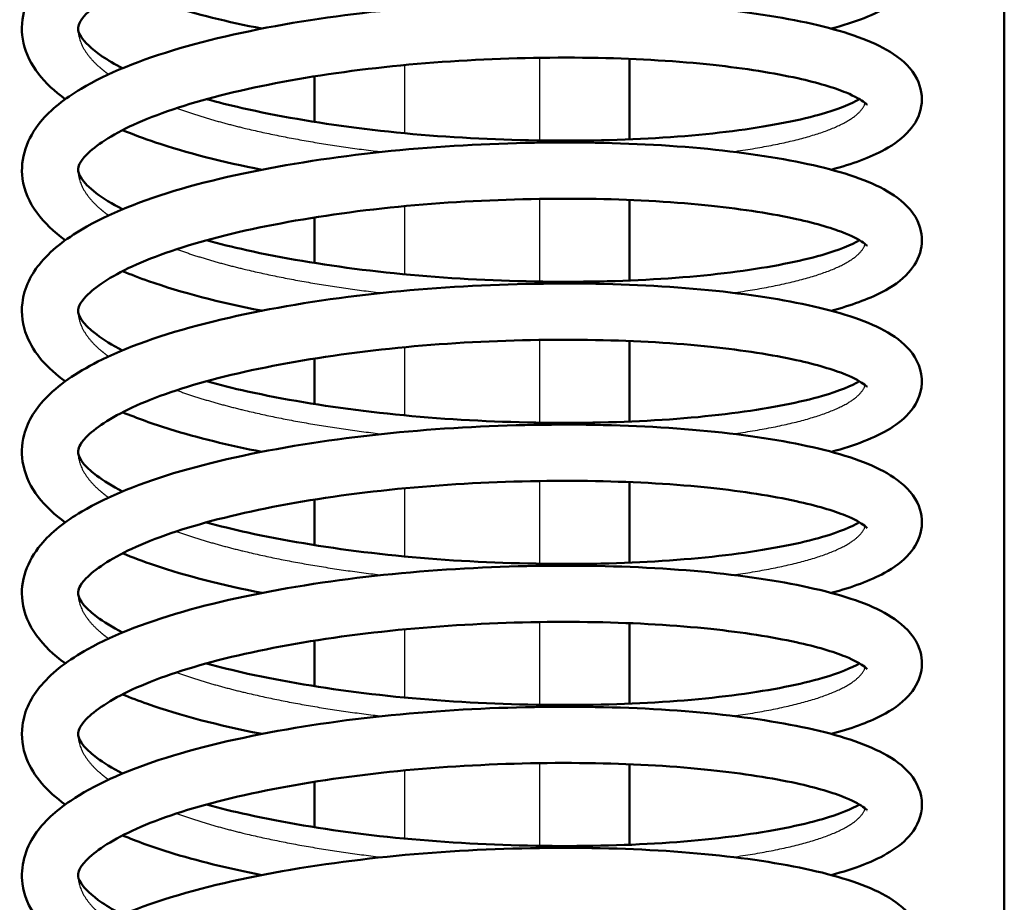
# Model space of a CAD drawing. Header units: millimetres. Extents: x 155 to 950, y -844 to 1327.
# Tile 15 of 56: x 281 to 298, y 139 to 154. Entities that reach past the tile are written whole.
import ezdxf

# ---------------------------------------------------------------- set-up
doc = ezdxf.new("R2010")
doc.units = ezdxf.units.MM
doc.header["$LTSCALE"] = 0.75
doc.layers.add('Visible', color=7, linetype='Continuous', lineweight=50)
doc.layers.add('Visible Narrow', color=7, linetype='Continuous', lineweight=25)

msp = doc.modelspace()

# ---------------------------------------------------------------- linework, layer by layer
at = {"layer": 'Visible'}
msp.add_line((298.063, 192.994, 27.422), (298.063, 89.194, 27.422), dxfattribs=at)
for points, knots in [([(281.371, 153.04, 2.909), (280.997, 153.311, 3.637), (280.717, 153.637, 4.414), (280.588, 154.217, 5.509), (280.591, 154.409, 5.851), (280.703, 154.842, 6.678), (280.85, 155.069, 7.17), (281.288, 155.516, 8.268), (281.614, 155.729, 8.876), (282.541, 156.185, 10.176), (283.215, 156.415, 10.846), (284.701, 156.781, 11.868), (285.52, 156.93, 12.25), (287.188, 157.146, 12.705), (288.054, 157.218, 12.797), (289.743, 157.288, 12.706), (290.588, 157.291, 12.522), (292.155, 157.232, 11.911), (292.898, 157.167, 11.476), (294.194, 156.988, 10.409), (294.762, 156.872, 9.763), (295.694, 156.585, 8.325), (296.058, 156.424, 7.507), (296.461, 156.022, 6.272), (296.579, 155.828, 5.846), (296.613, 155.388, 5.041), (296.526, 155.174, 4.639), (296.304, 154.896, 3.885), (296.181, 154.799, 3.532), (295.765, 154.539, 2.517), (295.415, 154.407, 1.86), (294.986, 154.293, 1.261)], [88.295584, 88.295584, 88.295584, 88.295584, 88.553256, 88.553256, 88.669452, 88.669452, 88.83526, 88.83526, 89.048613, 89.048613, 89.333472, 89.333472, 89.600622, 89.600622, 89.855874, 89.855874, 90.108609, 90.108609, 90.360886, 90.360886, 90.615127, 90.615127, 90.882204, 90.882204, 91.023062, 91.023062, 91.157795, 91.157795, 91.273, 91.273, 91.496172, 91.496172, 91.496172, 91.496172]), ([(295.624, 155.444, 6.351), (295.624, 155.444, 6.604), (295.609, 155.463, 6.857), (295.515, 155.534, 7.541), (295.399, 155.601, 7.971), (295.024, 155.754, 8.929), (294.724, 155.844, 9.451), (293.939, 156.015, 10.479), (293.421, 156.096, 10.977), (292.226, 156.224, 11.827), (291.525, 156.266, 12.178), (290.046, 156.292, 12.649), (289.247, 156.276, 12.769), (287.673, 156.187, 12.755), (286.876, 156.108, 12.62), (285.397, 155.894, 12.116), (284.694, 155.757, 11.742), (283.486, 155.446, 10.805), (282.96, 155.265, 10.236), (282.17, 154.898, 8.992), (281.886, 154.702, 8.305), (281.618, 154.42, 6.959), (281.599, 154.342, 6.298), (281.599, 154.259, 5.198), (281.606, 154.218, 4.75), (281.708, 154.058, 3.766), (281.831, 153.932, 3.228), (282.13, 153.731, 2.465), (282.251, 153.66, 2.21), (282.39, 153.589, 1.965)], [24.17018, 24.17018, 24.17018, 24.17018, 24.245558, 24.245558, 24.378602, 24.378602, 24.557712, 24.557712, 24.769904, 24.769904, 24.99955, 24.99955, 25.235583, 25.235583, 25.472697, 25.472697, 25.708703, 25.708703, 25.940808, 25.940808, 26.16416, 26.16416, 26.361028, 26.361028, 26.49513, 26.49513, 26.661702, 26.661702, 26.748361, 26.748361, 26.748361, 26.748361]), ([(284.867, 154.293, -1.241), (284.258, 154.411, -0.929), (283.688, 154.551, -0.537), (282.901, 154.798, 0.168), (282.634, 154.894, 0.445), (282.39, 154.996, 0.738)], [92.6319951, 92.6319951, 92.6319951, 92.6319951, 92.8397098, 92.8397098, 92.9576324, 92.9576324, 92.9576324, 92.9576324]), ([(281.371, 150.534, 3.537), (280.972, 150.824, 4.32), (280.672, 151.188, 5.161), (280.561, 151.983, 6.638), (280.696, 152.352, 7.318), (281.114, 152.858, 8.502), (281.358, 153.048, 9.022), (282.111, 153.498, 10.276), (282.709, 153.739, 10.985), (284.09, 154.143, 12.133), (284.886, 154.312, 12.595), (286.53, 154.568, 13.198), (287.394, 154.66, 13.363), (289.094, 154.766, 13.41), (289.953, 154.785, 13.296), (291.565, 154.759, 12.813), (292.341, 154.712, 12.439), (293.718, 154.56, 11.482), (294.336, 154.456, 10.885), (295.366, 154.199, 9.534), (295.781, 154.047, 8.761), (296.263, 153.727, 7.531), (296.415, 153.591, 7.083), (296.583, 153.255, 6.338), (296.615, 153.077, 6.03), (296.56, 152.745, 5.412), (296.478, 152.6, 5.092), (296.258, 152.345, 4.371), (296.11, 152.239, 3.966), (295.68, 152.003, 2.987), (295.363, 151.887, 2.417), (294.987, 151.786, 1.89)], [83.441487, 83.441487, 83.441487, 83.441487, 83.719078, 83.719078, 83.945825, 83.945825, 84.125281, 84.125281, 84.404896, 84.404896, 84.677596, 84.677596, 84.935717, 84.935717, 85.188864, 85.188864, 85.440878, 85.440878, 85.694208, 85.694208, 85.956118, 85.956118, 86.10182, 86.10182, 86.206529, 86.206529, 86.31296, 86.31296, 86.445276, 86.445276, 86.641293, 86.641293, 86.641293, 86.641293]), ([(295.624, 152.938, 6.978), (295.624, 152.938, 7.221), (295.611, 152.955, 7.462), (295.522, 153.024, 8.137), (295.409, 153.09, 8.567), (295.04, 153.243, 9.523), (294.745, 153.332, 10.043), (293.971, 153.503, 11.071), (293.458, 153.585, 11.571), (292.271, 153.714, 12.429), (291.573, 153.757, 12.784), (290.098, 153.787, 13.265), (289.301, 153.772, 13.39), (287.727, 153.685, 13.388), (286.929, 153.607, 13.259), (285.446, 153.396, 12.766), (284.74, 153.26, 12.397), (283.524, 152.952, 11.469), (282.993, 152.771, 10.903), (282.192, 152.405, 9.665), (281.901, 152.208, 8.979), (281.619, 151.919, 7.619), (281.599, 151.838, 6.941), (281.599, 151.719, 5.381), (281.65, 151.576, 4.472), (282.042, 151.278, 3.283), (282.2, 151.18, 2.928), (282.39, 151.083, 2.591)], [28.757129, 28.757129, 28.757129, 28.757129, 28.829353, 28.829353, 28.962285, 28.962285, 29.140167, 29.140167, 29.351783, 29.351783, 29.581197, 29.581197, 29.817174, 29.817174, 30.054268, 30.054268, 30.290277, 30.290277, 30.522518, 30.522518, 30.74619, 30.74619, 30.94797, 30.94797, 31.21542, 31.21542, 31.334084, 31.334084, 31.334084, 31.334084]), ([(283.88, 153.039, 0.183), (284.082, 152.984, 0.013), (284.294, 152.931, -0.145), (285.133, 152.741, -0.696), (285.828, 152.621, -1.009), (287.296, 152.433, -1.415), (288.09, 152.367, -1.503), (289.655, 152.298, -1.432), (290.447, 152.293, -1.268), (291.922, 152.34, -0.708), (292.622, 152.394, -0.303), (293.835, 152.55, 0.689), (294.364, 152.651, 1.29), (295.094, 152.852, 2.495), (295.346, 152.957, 3.093), (295.488, 153.039, 3.713)], [26.987358, 26.987358, 26.987358, 26.987358, 27.067754, 27.067754, 27.293734, 27.293734, 27.528098, 27.528098, 27.764432, 27.764432, 28.001424, 28.001424, 28.236724, 28.236724, 28.428371, 28.428371, 28.428371, 28.428371]), ([(284.867, 151.786, -0.614), (284.171, 151.922, -0.259), (283.526, 152.085, 0.204), (282.767, 152.341, 0.936), (282.572, 152.414, 1.146), (282.39, 152.49, 1.365)], [87.7772971, 87.7772971, 87.7772971, 87.7772971, 88.0149511, 88.0149511, 88.1030184, 88.1030184, 88.1030184, 88.1030184]), ([(281.37, 148.027, 4.162), (281.054, 148.256, 4.776), (280.812, 148.517, 5.423), (280.613, 149.02, 6.424), (280.584, 149.223, 6.79), (280.64, 149.687, 7.649), (280.766, 149.935, 8.151), (281.148, 150.386, 9.214), (281.422, 150.59, 9.78), (282.236, 151.047, 11.065), (282.855, 151.285, 11.761), (284.266, 151.678, 12.871), (285.069, 151.84, 13.31), (286.722, 152.084, 13.87), (287.588, 152.171, 14.014), (289.287, 152.266, 14.02), (290.142, 152.28, 13.885), (291.742, 152.244, 13.363), (292.509, 152.192, 12.972), (293.862, 152.032, 11.981), (294.466, 151.924, 11.369), (295.467, 151.659, 9.992), (295.866, 151.504, 9.206), (296.327, 151.163, 7.967), (296.475, 151.012, 7.517), (296.6, 150.666, 6.814), (296.611, 150.509, 6.546), (296.545, 150.206, 5.97), (296.46, 150.068, 5.655), (296.231, 149.815, 4.92), (296.072, 149.708, 4.496), (295.64, 149.483, 3.541), (295.339, 149.375, 3.011), (294.987, 149.28, 2.517)], [78.58581, 78.58581, 78.58581, 78.58581, 78.8027, 78.8027, 78.927013, 78.927013, 79.095916, 79.095916, 79.291875, 79.291875, 79.572303, 79.572303, 79.84325, 79.84325, 80.100814, 80.100814, 80.353856, 80.353856, 80.605846, 80.605846, 80.859414, 80.859414, 81.122637, 81.122637, 81.269071, 81.269071, 81.360613, 81.360613, 81.465304, 81.465304, 81.603794, 81.603794, 81.787031, 81.787031, 81.787031, 81.787031]), ([(295.624, 150.432, 7.605), (295.624, 150.432, 7.856), (295.61, 150.45, 8.106), (295.517, 150.521, 8.789), (295.401, 150.588, 9.219), (295.027, 150.741, 10.176), (294.728, 150.83, 10.698), (293.946, 151.002, 11.726), (293.428, 151.083, 12.224), (292.235, 151.211, 13.076), (291.534, 151.253, 13.428), (290.056, 151.28, 13.9), (289.258, 151.264, 14.022), (287.684, 151.176, 14.01), (286.887, 151.097, 13.877), (285.407, 150.883, 13.375), (284.703, 150.746, 13.001), (283.493, 150.436, 12.067), (282.966, 150.255, 11.498), (282.174, 149.889, 10.255), (281.889, 149.693, 9.568), (281.618, 149.409, 8.22), (281.599, 149.331, 7.555), (281.599, 149.212, 6), (281.652, 149.066, 5.081), (282.049, 148.767, 3.894), (282.205, 148.672, 3.548), (282.39, 148.577, 3.218)], [33.342556, 33.342556, 33.342556, 33.342556, 33.417302, 33.417302, 33.550315, 33.550315, 33.729179, 33.729179, 33.941255, 33.941255, 34.170854, 34.170854, 34.406877, 34.406877, 34.643987, 34.643987, 34.879997, 34.879997, 35.11213, 35.11213, 35.335547, 35.335547, 35.533403, 35.533403, 35.803511, 35.803511, 35.919494, 35.919494, 35.919494, 35.919494]), ([(283.88, 150.533, 0.81), (284.106, 150.471, 0.62), (284.345, 150.412, 0.445), (285.22, 150.219, -0.114), (285.922, 150.1, -0.419), (287.399, 149.917, -0.804), (288.195, 149.854, -0.882), (289.761, 149.79, -0.788), (290.55, 149.787, -0.613), (292.016, 149.84, -0.032), (292.711, 149.897, 0.383), (293.908, 150.056, 1.392), (294.428, 150.158, 2), (295.12, 150.357, 3.186), (295.353, 150.456, 3.752), (295.488, 150.534, 4.338)], [31.5728, 31.5728, 31.5728, 31.5728, 31.662859, 31.662859, 31.889527, 31.889527, 32.124037, 32.124037, 32.360444, 32.360444, 32.597372, 32.597372, 32.832502, 32.832502, 33.013565, 33.013565, 33.013565, 33.013565]), ([(284.868, 149.28, 0.012), (284.864, 149.281, 0.014), (284.861, 149.282, 0.016), (284.114, 149.428, 0.399), (283.43, 149.604, 0.902), (282.69, 149.864, 1.647), (282.536, 149.923, 1.816), (282.389, 149.984, 1.992)], [82.9229567, 82.9229567, 82.9229567, 82.9229567, 82.9242702, 82.9242702, 83.1782632, 83.1782632, 83.2488706, 83.2488706, 83.2488706, 83.2488706]), ([(281.371, 145.521, 4.79), (280.994, 145.795, 5.524), (280.712, 146.125, 6.308), (280.587, 146.709, 7.409), (280.592, 146.9, 7.749), (280.707, 147.332, 8.574), (280.855, 147.558, 9.067), (281.297, 148.004, 10.168), (281.626, 148.218, 10.778), (282.56, 148.674, 12.078), (283.238, 148.904, 12.745), (284.727, 149.268, 13.764), (285.547, 149.417, 14.142), (287.215, 149.631, 14.59), (288.081, 149.701, 14.68), (289.77, 149.771, 14.582), (290.615, 149.773, 14.396), (292.18, 149.712, 13.779), (292.921, 149.647, 13.342), (294.213, 149.467, 12.27), (294.779, 149.35, 11.622), (295.707, 149.062, 10.18), (296.07, 148.9, 9.361), (296.468, 148.494, 8.127), (296.583, 148.298, 7.705), (296.61, 147.861, 6.908), (296.524, 147.653, 6.512), (296.303, 147.377, 5.763), (296.18, 147.279, 5.408), (295.762, 147.02, 4.393), (295.413, 146.889, 3.738), (294.986, 146.774, 3.142)], [73.731241, 73.731241, 73.731241, 73.731241, 73.991146, 73.991146, 74.106849, 74.106849, 74.272704, 74.272704, 74.487084, 74.487084, 74.772095, 74.772095, 75.039036, 75.039036, 75.294243, 75.294243, 75.546955, 75.546955, 75.799252, 75.799252, 76.05354, 76.05354, 76.320888, 76.320888, 76.460974, 76.460974, 76.593524, 76.593524, 76.709451, 76.709451, 76.931924, 76.931924, 76.931924, 76.931924]), ([(295.624, 147.926, 8.233), (295.624, 147.926, 8.485), (295.609, 147.944, 8.738), (295.516, 148.016, 9.422), (295.399, 148.083, 9.852), (295.024, 148.236, 10.81), (294.724, 148.325, 11.331), (293.94, 148.497, 12.359), (293.421, 148.578, 12.857), (292.226, 148.706, 13.708), (291.525, 148.747, 14.059), (290.046, 148.774, 14.53), (289.248, 148.758, 14.65), (287.673, 148.669, 14.636), (286.877, 148.589, 14.502), (285.398, 148.376, 13.997), (284.695, 148.238, 13.623), (283.486, 147.928, 12.687), (282.96, 147.747, 12.117), (282.17, 147.38, 10.874), (281.886, 147.184, 10.186), (281.618, 146.902, 8.841), (281.599, 146.824, 8.179), (281.599, 146.706, 6.624), (281.652, 146.559, 5.703), (282.051, 146.26, 4.517), (282.206, 146.166, 4.173), (282.39, 146.071, 3.846)], [37.927951, 37.927951, 37.927951, 37.927951, 38.003297, 38.003297, 38.13634, 38.13634, 38.315437, 38.315437, 38.527623, 38.527623, 38.757267, 38.757267, 38.9933, 38.9933, 39.230413, 39.230413, 39.46642, 39.46642, 39.698526, 39.698526, 39.921881, 39.921881, 40.118799, 40.118799, 40.389562, 40.389562, 40.504856, 40.504856, 40.504856, 40.504856]), ([(283.88, 148.027, 1.437), (284.112, 147.964, 1.242), (284.357, 147.903, 1.063), (285.24, 147.709, 0.503), (285.944, 147.59, 0.2), (287.422, 147.409, -0.181), (288.218, 147.346, -0.256), (289.784, 147.284, -0.157), (290.573, 147.281, 0.021), (292.037, 147.335, 0.606), (292.731, 147.393, 1.023), (293.924, 147.553, 2.036), (294.442, 147.656, 2.646), (295.126, 147.853, 3.827), (295.354, 147.951, 4.386), (295.488, 148.028, 4.965)], [36.158201, 36.158201, 36.158201, 36.158201, 36.250477, 36.250477, 36.477239, 36.477239, 36.711784, 36.711784, 36.948206, 36.948206, 37.185118, 37.185118, 37.420208, 37.420208, 37.598908, 37.598908, 37.598908, 37.598908]), ([(284.867, 146.774, 0.64), (284.275, 146.89, 0.943), (283.721, 147.024, 1.321), (282.928, 147.27, 2.021), (282.647, 147.371, 2.311), (282.39, 147.478, 2.619)], [78.067686, 78.067686, 78.067686, 78.067686, 78.2693286, 78.2693286, 78.3932982, 78.3932982, 78.3932982, 78.3932982]), ([(281.371, 143.015, 5.418), (281.369, 143.017, 5.421), (281.368, 143.018, 5.424), (280.966, 143.311, 6.215), (280.665, 143.68, 7.062), (280.563, 144.477, 8.54), (280.701, 144.841, 9.216), (281.121, 145.345, 10.398), (281.367, 145.536, 10.92), (282.125, 145.986, 12.176), (282.726, 146.227, 12.884), (284.111, 146.63, 14.028), (284.908, 146.798, 14.487), (286.553, 147.052, 15.085), (287.417, 147.144, 15.248), (289.117, 147.248, 15.289), (289.976, 147.267, 15.173), (291.587, 147.24, 14.685), (292.362, 147.192, 14.309), (293.736, 147.039, 13.347), (294.352, 146.935, 12.749), (295.378, 146.677, 11.395), (295.792, 146.524, 10.62), (296.271, 146.202, 9.389), (296.422, 146.064, 8.94), (296.586, 145.726, 8.2), (296.615, 145.551, 7.897), (296.558, 145.223, 7.284), (296.476, 145.079, 6.966), (296.255, 144.824, 6.243), (296.106, 144.718, 5.836), (295.676, 144.484, 4.86), (295.361, 144.368, 4.294), (294.987, 144.268, 3.771)], [68.877125, 68.877125, 68.877125, 68.877125, 68.878163, 68.878163, 69.157617, 69.157617, 69.382899, 69.382899, 69.563188, 69.563188, 69.843165, 69.843165, 70.115651, 70.115651, 70.373701, 70.373701, 70.626834, 70.626834, 70.878849, 70.878849, 71.132207, 71.132207, 71.394268, 71.394268, 71.540114, 71.540114, 71.643217, 71.643217, 71.74931, 71.74931, 71.882332, 71.882332, 72.076926, 72.076926, 72.076926, 72.076926]), ([(295.624, 145.42, 8.86), (295.624, 145.42, 9.113), (295.609, 145.438, 9.366), (295.515, 145.51, 10.051), (295.399, 145.577, 10.48), (295.023, 145.73, 11.438), (294.723, 145.819, 11.96), (293.938, 145.991, 12.988), (293.419, 146.072, 13.486), (292.224, 146.2, 14.337), (291.523, 146.241, 14.687), (290.044, 146.268, 15.157), (289.245, 146.252, 15.277), (287.671, 146.162, 15.263), (286.874, 146.083, 15.128), (285.396, 145.869, 14.623), (284.693, 145.732, 14.249), (283.484, 145.421, 13.312), (282.959, 145.24, 12.742), (282.169, 144.873, 11.499), (281.885, 144.677, 10.811), (281.618, 144.396, 9.466), (281.599, 144.318, 8.805), (281.599, 144.2, 7.251), (281.652, 144.053, 6.329), (282.051, 143.754, 5.143), (282.206, 143.659, 4.799), (282.39, 143.565, 4.472)], [42.513338, 42.513338, 42.513338, 42.513338, 42.588835, 42.588835, 42.721886, 42.721886, 42.901042, 42.901042, 43.113255, 43.113255, 43.34291, 43.34291, 43.578946, 43.578946, 43.81606, 43.81606, 44.052065, 44.052065, 44.284165, 44.284165, 44.507504, 44.507504, 44.704186, 44.704186, 44.975115, 44.975115, 45.090255, 45.090255, 45.090255, 45.090255]), ([(291.399, 146.237, -56.282), (291.399, 146.166, -56.274), (291.399, 145.689, -56.222), (291.399, 145.212, -56.168), (291.399, 144.806, -56.12)], [0.187122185, 0.187122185, 0.187122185, 0.187122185, 0.1875, 0.189668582, 0.189668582, 0.189668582, 0.189668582]), ([(283.88, 145.521, 2.064), (284.113, 145.457, 1.868), (284.36, 145.396, 1.688), (285.245, 145.202, 1.128), (285.949, 145.084, 0.826), (287.428, 144.902, 0.446), (288.224, 144.839, 0.371), (289.79, 144.778, 0.471), (290.579, 144.775, 0.649), (292.042, 144.829, 1.236), (292.735, 144.887, 1.654), (293.928, 145.047, 2.667), (294.445, 145.15, 3.277), (295.128, 145.348, 4.457), (295.355, 145.446, 5.015), (295.488, 145.522, 5.592)], [40.743589, 40.743589, 40.743589, 40.743589, 40.836414, 40.836414, 41.063199, 41.063199, 41.297752, 41.297752, 41.534178, 41.534178, 41.771087, 41.771087, 42.006167, 42.006167, 42.184281, 42.184281, 42.184281, 42.184281]), ([(284.867, 144.268, 1.267), (284.165, 144.405, 1.625), (283.515, 144.57, 2.092), (282.758, 144.826, 2.827), (282.568, 144.897, 3.032), (282.389, 144.972, 3.246)], [73.2129361, 73.2129361, 73.2129361, 73.2129361, 73.452561, 73.452561, 73.5386847, 73.5386847, 73.5386847, 73.5386847]), ([(281.371, 140.509, 6.042), (281.051, 140.74, 6.663), (280.807, 141.005, 7.318), (280.611, 141.512, 8.324), (280.584, 141.715, 8.69), (280.643, 142.177, 9.546), (280.77, 142.424, 10.047), (281.155, 142.874, 11.111), (281.432, 143.079, 11.68), (282.251, 143.536, 12.966), (282.873, 143.773, 13.661), (284.289, 144.164, 14.767), (285.093, 144.326, 15.203), (286.747, 144.569, 15.757), (287.613, 144.655, 15.898), (289.312, 144.748, 15.898), (290.167, 144.762, 15.761), (291.765, 144.725, 15.234), (292.53, 144.672, 14.84), (293.881, 144.511, 13.845), (294.483, 144.403, 13.231), (295.48, 144.136, 11.851), (295.877, 143.98, 11.063), (296.335, 143.637, 9.823), (296.482, 143.483, 9.373), (296.601, 143.137, 8.676), (296.611, 142.983, 8.413), (296.543, 142.683, 7.842), (296.458, 142.547, 7.527), (296.227, 142.294, 6.789), (296.067, 142.186, 6.363), (295.634, 141.963, 5.412), (295.336, 141.856, 4.888), (294.988, 141.762, 4.4)], [64.021368, 64.021368, 64.021368, 64.021368, 64.240712, 64.240712, 64.364601, 64.364601, 64.533122, 64.533122, 64.729994, 64.729994, 65.010747, 65.010747, 65.281474, 65.281474, 65.538969, 65.538969, 65.791997, 65.791997, 66.044002, 66.044002, 66.297603, 66.297603, 66.561009, 66.561009, 66.707445, 66.707445, 66.797305, 66.797305, 66.901928, 66.901928, 67.041306, 67.041306, 67.222529, 67.222529, 67.222529, 67.222529]), ([(295.624, 142.914, 9.487), (295.624, 142.914, 9.74), (295.609, 142.932, 9.993), (295.515, 143.004, 10.678), (295.399, 143.071, 11.107), (295.023, 143.224, 12.066), (294.723, 143.313, 12.588), (293.938, 143.485, 13.616), (293.419, 143.566, 14.113), (292.223, 143.694, 14.964), (291.522, 143.735, 15.314), (290.046, 143.762, 15.783), (289.252, 143.746, 15.903), (287.682, 143.657, 15.891), (286.885, 143.578, 15.757), (285.405, 143.365, 15.255), (284.701, 143.228, 14.881), (283.492, 142.918, 13.946), (282.965, 142.737, 13.377), (282.173, 142.37, 12.134), (281.888, 142.174, 11.447), (281.618, 141.891, 10.099), (281.599, 141.812, 9.435), (281.599, 141.694, 7.88), (281.652, 141.548, 6.961), (282.05, 141.249, 5.774), (282.205, 141.154, 5.429), (282.39, 141.059, 5.1)], [47.098722, 47.098722, 47.098722, 47.098722, 47.174258, 47.174258, 47.307311, 47.307311, 47.486482, 47.486482, 47.698702, 47.698702, 47.928415, 47.928415, 48.163239, 48.163239, 48.400396, 48.400396, 48.636405, 48.636405, 48.868531, 48.868531, 49.091934, 49.091934, 49.289577, 49.289577, 49.559833, 49.559833, 49.675608, 49.675608, 49.675608, 49.675608]), ([(283.88, 143.015, 2.691), (284.114, 142.951, 2.495), (284.361, 142.89, 2.314), (285.247, 142.695, 1.754), (285.95, 142.577, 1.452), (287.429, 142.396, 1.072), (288.226, 142.333, 0.998), (289.791, 142.271, 1.098), (290.58, 142.269, 1.277), (292.044, 142.323, 1.864), (292.737, 142.381, 2.281), (293.929, 142.542, 3.295), (294.446, 142.644, 3.906), (295.128, 142.842, 5.085), (295.355, 142.94, 5.642), (295.488, 143.015, 6.219)], [45.328975, 45.328975, 45.328975, 45.328975, 45.421938, 45.421938, 45.648729, 45.648729, 45.883284, 45.883284, 46.119711, 46.119711, 46.356619, 46.356619, 46.591696, 46.591696, 46.769662, 46.769662, 46.769662, 46.769662]), ([(284.868, 141.762, 1.894), (284.857, 141.764, 1.899), (284.846, 141.766, 1.905), (284.093, 141.914, 2.293), (283.41, 142.092, 2.799), (282.679, 142.35, 3.54), (282.53, 142.407, 3.704), (282.389, 142.466, 3.873)], [68.3586598, 68.3586598, 68.3586598, 68.3586598, 68.3624179, 68.3624179, 68.6164375, 68.6164375, 68.6845137, 68.6845137, 68.6845137, 68.6845137]), ([(281.371, 138.003, 6.672), (281.359, 138.012, 6.696), (281.347, 138.021, 6.72), (281.14, 138.175, 7.135), (280.974, 138.335, 7.538), (280.725, 138.69, 8.332), (280.638, 138.89, 8.727), (280.569, 139.404, 9.681), (280.66, 139.719, 10.254), (280.987, 140.204, 11.327), (281.204, 140.398, 11.837), (281.874, 140.85, 13.073), (282.407, 141.091, 13.78), (283.695, 141.515, 14.992), (284.471, 141.698, 15.508), (286.091, 141.98, 16.211), (286.948, 142.086, 16.426), (288.647, 142.217, 16.567), (289.512, 142.247, 16.502), (291.15, 142.244, 16.108), (291.946, 142.209, 15.777), (293.377, 142.077, 14.896), (294.029, 141.981, 14.332), (295.123, 141.742, 13.042), (295.571, 141.6, 12.299), (296.103, 141.314, 11.105), (296.263, 141.203, 10.666), (296.509, 140.907, 9.846), (296.599, 140.713, 9.462), (296.598, 140.311, 8.732), (296.516, 140.126, 8.369), (296.303, 139.858, 7.643), (296.176, 139.758, 7.278), (295.755, 139.499, 6.261), (295.409, 139.369, 5.613), (294.986, 139.256, 5.023)], [59.165709, 59.165709, 59.165709, 59.165709, 59.174093, 59.174093, 59.312285, 59.312285, 59.445818, 59.445818, 59.637969, 59.637969, 59.812437, 59.812437, 60.080962, 60.080962, 60.35778, 60.35778, 60.617441, 60.617441, 60.870893, 60.870893, 61.122929, 61.122929, 61.376754, 61.376754, 61.635145, 61.635145, 61.778189, 61.778189, 61.90672, 61.90672, 62.028272, 62.028272, 62.147339, 62.147339, 62.367596, 62.367596, 62.367596, 62.367596]), ([(295.624, 140.408, 10.114), (295.624, 140.408, 10.366), (295.609, 140.426, 10.619), (295.515, 140.498, 11.304), (295.399, 140.565, 11.733), (295.024, 140.718, 12.691), (294.724, 140.807, 13.213), (293.939, 140.979, 14.241), (293.421, 141.059, 14.739), (292.225, 141.187, 15.59), (291.525, 141.229, 15.94), (290.046, 141.256, 16.411), (289.247, 141.24, 16.531), (287.673, 141.15, 16.517), (286.876, 141.071, 16.383), (285.397, 140.857, 15.878), (284.694, 140.72, 15.504), (283.486, 140.41, 14.567), (282.96, 140.229, 13.998), (282.17, 139.862, 12.754), (281.886, 139.666, 12.067), (281.618, 139.384, 10.721), (281.599, 139.306, 10.06), (281.599, 139.222, 8.96), (281.606, 139.182, 8.512), (281.708, 139.022, 7.528), (281.831, 138.895, 6.991), (282.13, 138.694, 6.227), (282.251, 138.623, 5.972), (282.39, 138.553, 5.727)], [51.684123, 51.684123, 51.684123, 51.684123, 51.759503, 51.759503, 51.892548, 51.892548, 52.071658, 52.071658, 52.28385, 52.28385, 52.513497, 52.513497, 52.74953, 52.74953, 52.986644, 52.986644, 53.22265, 53.22265, 53.454755, 53.454755, 53.678106, 53.678106, 53.874971, 53.874971, 54.009074, 54.009074, 54.175645, 54.175645, 54.262324, 54.262324, 54.262324, 54.262324]), ([(283.88, 140.509, 3.318), (284.112, 140.445, 3.123), (284.358, 140.385, 2.944), (285.242, 140.19, 2.384), (285.945, 140.072, 2.081), (287.423, 139.89, 1.7), (288.22, 139.828, 1.625), (289.785, 139.765, 1.724), (290.575, 139.763, 1.902), (292.038, 139.817, 2.488), (292.732, 139.875, 2.905), (293.925, 140.035, 3.918), (294.442, 140.137, 4.528), (295.127, 140.335, 5.709), (295.354, 140.433, 6.268), (295.488, 140.509, 6.846)], [49.914373, 49.914373, 49.914373, 49.914373, 50.006773, 50.006773, 50.23354, 50.23354, 50.468087, 50.468087, 50.70451, 50.70451, 50.941422, 50.941422, 51.176509, 51.176509, 51.355076, 51.355076, 51.355076, 51.355076]), ([(284.867, 139.256, 2.521), (284.269, 139.373, 2.827), (283.71, 139.509, 3.21), (282.919, 139.755, 3.911), (282.643, 139.854, 4.197), (282.39, 139.96, 4.5)], [63.5033447, 63.5033447, 63.5033447, 63.5033447, 63.7070686, 63.7070686, 63.8289666, 63.8289666, 63.8289666, 63.8289666]), ([(281.371, 135.497, 7.297), (281.042, 135.734, 7.935), (280.793, 136.008, 8.609), (280.605, 136.527, 9.629), (280.583, 136.729, 9.991), (280.652, 137.186, 10.842), (280.782, 137.429, 11.34), (281.174, 137.879, 12.408), (281.457, 138.084, 12.983), (282.293, 138.542, 14.272), (282.923, 138.778, 14.964), (284.35, 139.166, 16.058), (285.156, 139.326, 16.486), (286.813, 139.564, 17.025), (287.68, 139.648, 17.159), (289.378, 139.738, 17.145), (290.232, 139.75, 17), (291.826, 139.709, 16.46), (292.588, 139.655, 16.06), (293.93, 139.491, 15.054), (294.527, 139.382, 14.435), (295.514, 139.112, 13.046), (295.906, 138.955, 12.254), (296.356, 138.604, 11.011), (296.501, 138.444, 10.563), (296.604, 138.096, 9.88), (296.608, 137.95, 9.63), (296.537, 137.659, 9.072), (296.451, 137.525, 8.756), (296.215, 137.272, 8.011), (296.051, 137.164, 7.577), (295.617, 136.945, 6.636), (295.326, 136.841, 6.127), (294.987, 136.75, 5.653)], [54.310118, 54.310118, 54.310118, 54.310118, 54.53547, 54.53547, 54.658234, 54.658234, 54.825878, 54.825878, 55.025178, 55.025178, 55.306746, 55.306746, 55.576896, 55.576896, 55.834213, 55.834213, 56.087219, 56.087219, 56.33926, 56.33926, 56.592948, 56.592948, 56.856855, 56.856855, 57.003156, 57.003156, 57.08868, 57.08868, 57.193279, 57.193279, 57.335129, 57.335129, 57.511239, 57.511239, 57.511239, 57.511239])]:
    msp.add_open_spline(points, degree=3, knots=knots, dxfattribs=at)
for points in [[(291.399, 153.755, -56.92), (291.399, 153.278, -56.89), (291.399, 152.801, -56.858), (291.399, 152.324, -56.825)], [(285.799, 153.443, -56.9), (285.799, 153.174, -56.883), (285.799, 152.905, -56.865), (285.799, 152.636, -56.847)], [(291.399, 151.249, -56.746), (291.399, 150.772, -56.709), (291.399, 150.295, -56.67), (291.399, 149.818, -56.629)], [(285.799, 150.937, -56.721), (285.799, 150.668, -56.7), (285.799, 150.399, -56.678), (285.799, 150.13, -56.656)], [(291.399, 148.743, -56.533), (291.399, 148.265, -56.489), (291.399, 147.788, -56.443), (291.399, 147.312, -56.395)], [(285.799, 148.431, -56.504), (285.799, 148.162, -56.479), (285.799, 147.893, -56.453), (285.799, 147.624, -56.426)], [(285.799, 145.925, -56.248), (285.799, 145.656, -56.218), (285.799, 145.387, -56.188), (285.799, 145.118, -56.157)], [(291.399, 143.731, -55.99), (291.399, 143.253, -55.93), (291.399, 142.776, -55.868), (291.399, 142.3, -55.804)], [(285.799, 143.419, -55.951), (285.799, 143.15, -55.916), (285.799, 142.881, -55.882), (285.799, 142.612, -55.846)], [(291.399, 141.225, -55.655), (291.399, 140.747, -55.587), (291.399, 140.27, -55.517), (291.399, 139.794, -55.444)], [(285.799, 140.913, -55.611), (285.799, 140.643, -55.572), (285.799, 140.374, -55.532), (285.799, 140.106, -55.492)]]:
    msp.add_open_spline(points, degree=3, dxfattribs=at)
at = {"layer": 'Visible Narrow'}
for points, weights, knots in [([(281.599, 154.293, 5.643), (281.599, 153.94, 4.524), (281.981, 153.607, 3.466), (282.054, 153.543, 3.262), (282.141, 153.48, 3.064)], [0.975602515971, 0.974180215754, 1, 0.994928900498, 0.990908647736], [-0.760531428, -0.760531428, -0.760531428, -0.758333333, -0.758333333, -0.757901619, -0.757901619, -0.757901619]), ([(293.239, 152.106, 0.788), (294.716, 152.312, 2.085), (295.293, 152.661, 3.942), (295.544, 152.813, 4.751), (295.589, 152.972, 5.596)], [0.989153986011, 0.95726777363, 1, 0.980924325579, 0.976718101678], [-0.745304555, -0.745304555, -0.745304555, -0.741666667, -0.741666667, -0.740042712, -0.740042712, -0.740042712]), ([(283.35, 152.88, 1.224), (283.901, 152.68, 0.629), (284.584, 152.518, 0.177), (285.69, 152.255, -0.556), (287.005, 152.103, -0.835)], [0.976978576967, 0.981485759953, 1, 0.970346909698, 0.976625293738], [-0.755742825, -0.755742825, -0.755742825, -0.754166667, -0.754166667, -0.751642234, -0.751642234, -0.751642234]), ([(281.599, 151.787, 6.27), (281.599, 151.434, 5.151), (281.981, 151.101, 4.093), (282.054, 151.037, 3.889), (282.141, 150.974, 3.691)], [0.975602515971, 0.974180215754, 1, 0.994927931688, 0.990907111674], [-0.718864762, -0.718864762, -0.718864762, -0.716666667, -0.716666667, -0.71623487, -0.71623487, -0.71623487]), ([(283.35, 150.374, 1.851), (283.901, 150.174, 1.256), (284.584, 150.012, 0.804), (285.691, 149.749, 0.071), (287.006, 149.597, -0.208)], [0.976978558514, 0.981485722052, 1, 0.970343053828, 0.976626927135], [-0.714076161, -0.714076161, -0.714076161, -0.7125, -0.7125, -0.709975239, -0.709975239, -0.709975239]), ([(293.238, 149.599, 1.415), (294.716, 149.806, 2.711), (295.293, 150.155, 4.569), (295.544, 150.307, 5.378), (295.589, 150.466, 6.223)], [0.989163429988, 0.957261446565, 1, 0.980925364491, 0.976718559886], [-0.703638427, -0.703638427, -0.703638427, -0.7, -0.7, -0.698376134, -0.698376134, -0.698376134]), ([(281.599, 149.28, 6.897), (281.599, 148.928, 5.778), (281.981, 148.595, 4.72), (282.054, 148.531, 4.516), (282.141, 148.468, 4.318)], [0.975602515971, 0.974180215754, 1, 0.99492869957, 0.990908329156], [-0.677198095, -0.677198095, -0.677198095, -0.675, -0.675, -0.674568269, -0.674568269, -0.674568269]), ([(293.239, 147.093, 2.042), (294.716, 147.3, 3.339), (295.293, 147.649, 5.196), (295.544, 147.801, 6.005), (295.589, 147.96, 6.85)], [0.989154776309, 0.957267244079, 1, 0.980925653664, 0.976718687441], [-0.661971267, -0.661971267, -0.661971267, -0.658333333, -0.658333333, -0.656709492, -0.656709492, -0.656709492]), ([(283.35, 147.868, 2.478), (283.901, 147.668, 1.883), (284.584, 147.506, 1.431), (285.69, 147.243, 0.698), (287.005, 147.091, 0.419)], [0.976978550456, 0.981485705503, 1, 0.970346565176, 0.976625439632], [-0.672409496, -0.672409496, -0.672409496, -0.670833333, -0.670833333, -0.668308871, -0.668308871, -0.668308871]), ([(281.599, 146.774, 7.524), (281.599, 146.422, 6.405), (281.981, 146.089, 5.347), (282.054, 146.025, 5.143), (282.141, 145.962, 4.945)], [0.975602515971, 0.974180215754, 1, 0.99492873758, 0.990908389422], [-0.635531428, -0.635531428, -0.635531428, -0.633333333, -0.633333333, -0.632901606, -0.632901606, -0.632901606]), ([(293.239, 144.587, 2.669), (294.716, 144.794, 3.966), (295.293, 145.143, 5.823), (295.544, 145.295, 6.632), (295.589, 145.454, 7.477)], [0.989153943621, 0.957267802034, 1, 0.980925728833, 0.976718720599], [-0.620304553, -0.620304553, -0.620304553, -0.616666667, -0.616666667, -0.615042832, -0.615042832, -0.615042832]), ([(283.35, 145.362, 3.105), (283.901, 145.162, 2.51), (284.584, 145, 2.058), (285.69, 144.737, 1.325), (287.005, 144.585, 1.046)], [0.976978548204, 0.981485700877, 1, 0.970346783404, 0.976625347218], [-0.63074283, -0.63074283, -0.63074283, -0.629166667, -0.629166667, -0.626642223, -0.626642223, -0.626642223]), ([(281.599, 144.268, 8.151), (281.599, 143.916, 7.032), (281.981, 143.583, 5.974), (282.054, 143.519, 5.77), (282.141, 143.456, 5.572)], [0.975602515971, 0.974180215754, 1, 0.994927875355, 0.99090702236], [-0.593864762, -0.593864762, -0.593864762, -0.591666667, -0.591666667, -0.591234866, -0.591234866, -0.591234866]), ([(283.35, 142.855, 3.732), (283.901, 142.656, 3.137), (284.584, 142.494, 2.685), (285.69, 142.231, 1.952), (287.005, 142.079, 1.674)], [0.976978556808, 0.981485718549, 1, 0.970349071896, 0.976624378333], [-0.589076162, -0.589076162, -0.589076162, -0.5875, -0.5875, -0.584975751, -0.584975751, -0.584975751]), ([(293.24, 142.081, 3.297), (294.716, 142.288, 4.593), (295.293, 142.637, 6.45), (295.544, 142.789, 7.259), (295.589, 142.947, 8.104)], [0.989130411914, 0.957283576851, 1, 0.98092574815, 0.97671872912], [-0.578636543, -0.578636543, -0.578636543, -0.575, -0.575, -0.573376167, -0.573376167, -0.573376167]), ([(281.599, 141.762, 8.778), (281.599, 141.41, 7.659), (281.981, 141.077, 6.601), (282.054, 141.013, 6.398), (282.141, 140.95, 6.199)], [0.975602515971, 0.974180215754, 1, 0.994932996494, 0.990915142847], [-0.552198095, -0.552198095, -0.552198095, -0.55, -0.55, -0.549568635, -0.549568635, -0.549568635]), ([(293.239, 139.575, 3.923), (294.716, 139.781, 5.22), (295.293, 140.131, 7.077), (295.544, 140.283, 7.886), (295.589, 140.441, 8.731)], [0.989153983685, 0.957267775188, 1, 0.980925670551, 0.97671869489], [-0.536971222, -0.536971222, -0.536971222, -0.533333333, -0.533333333, -0.531709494, -0.531709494, -0.531709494]), ([(283.35, 140.349, 4.359), (283.901, 140.15, 3.764), (284.584, 139.988, 3.312), (285.691, 139.725, 2.579), (287.006, 139.572, 2.3)], [0.976978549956, 0.981485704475, 1, 0.970343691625, 0.976626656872], [-0.547409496, -0.547409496, -0.547409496, -0.545833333, -0.545833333, -0.543308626, -0.543308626, -0.543308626]), ([(281.599, 139.256, 9.406), (281.599, 138.904, 8.286), (281.981, 138.571, 7.228), (282.054, 138.506, 7.024), (282.141, 138.443, 6.826)], [0.975602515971, 0.974180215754, 1, 0.994927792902, 0.990906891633], [-0.510531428, -0.510531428, -0.510531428, -0.508333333, -0.508333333, -0.507901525, -0.507901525, -0.507901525])]:
    msp.add_rational_spline(points, weights, degree=2, knots=knots, dxfattribs=at)
for points in [[(289.799, 153.774, -55.324), (289.799, 153.284, -55.293), (289.799, 152.794, -55.26), (289.799, 152.305, -55.225)], [(287.399, 153.645, -55.315), (287.399, 153.241, -55.29), (287.399, 152.837, -55.263), (287.399, 152.434, -55.234)], [(289.799, 151.268, -55.148), (289.799, 150.778, -55.11), (289.799, 150.288, -55.07), (289.799, 149.799, -55.027)], [(287.399, 151.139, -55.138), (287.399, 150.735, -55.106), (287.399, 150.331, -55.073), (287.399, 149.928, -55.038)], [(287.399, 148.633, -54.921), (287.399, 148.229, -54.883), (287.399, 147.825, -54.844), (287.399, 147.422, -54.803)], [(289.799, 148.762, -54.934), (289.799, 148.272, -54.888), (289.799, 147.782, -54.84), (289.799, 147.293, -54.79)], [(289.799, 146.255, -54.68), (289.799, 145.765, -54.626), (289.799, 145.276, -54.57), (289.799, 144.787, -54.512)], [(287.399, 146.127, -54.666), (287.399, 145.723, -54.621), (287.399, 145.319, -54.575), (287.399, 144.916, -54.527)], [(289.799, 143.749, -54.385), (289.799, 143.259, -54.323), (289.799, 142.77, -54.259), (289.799, 142.281, -54.193)], [(287.399, 143.62, -54.369), (287.399, 143.217, -54.317), (287.399, 142.813, -54.265), (287.399, 142.41, -54.21)], [(289.799, 141.243, -54.047), (289.799, 140.753, -53.977), (289.799, 140.264, -53.904), (289.799, 139.775, -53.829)], [(287.399, 141.114, -54.029), (287.399, 140.71, -53.97), (287.399, 140.307, -53.91), (287.399, 139.904, -53.849)]]:
    msp.add_open_spline(points, degree=3, dxfattribs=at)

doc.saveas('drawing.dxf')
